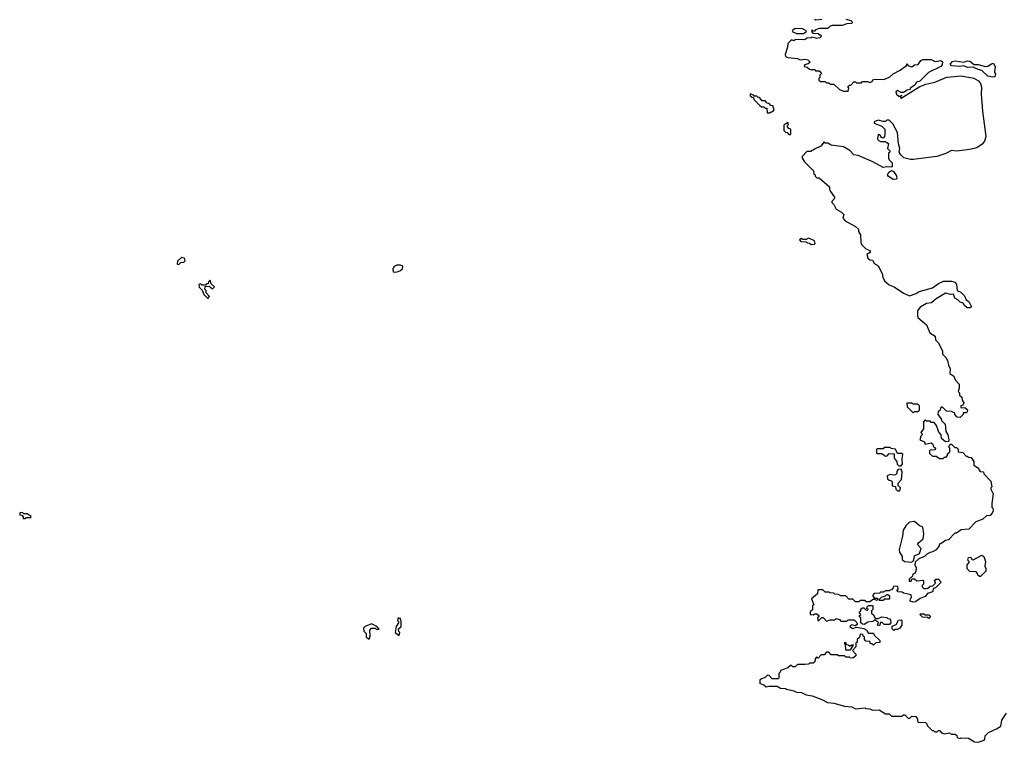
# Model space of a CAD drawing. Extents: x 2737958 to 2903317, y 894217 to 1030017.
# Tile 88 of 123: x 2867272 to 2875452, y 917552 to 923554. Entities that reach past the tile are written whole.
import ezdxf

# ---------------------------------------------------------------- set-up
doc = ezdxf.new("R2010")
doc.units = 0

msp = doc.modelspace()

# ---------------------------------------------------------------- linework, layer by layer
at = {"layer": '0CON05XD'}
for points in [[(2874135, 923560), (2874177, 923547), (2874190, 923535), (2874185, 923522.5), (2874145, 923520), (2874105, 923506.7), (2874023, 923507), (2874005, 923500), (2873985, 923480), (2873915, 923480), (2873885, 923470), (2873875, 923460), (2873865, 923460), (2873855, 923470), (2873850, 923455), (2873861.7, 923441.7), (2873905, 923440), (2873915, 923430), (2873928.3, 923428.3), (2873930, 923415), (2873920, 923405), (2873895, 923397.5), (2873855, 923410), (2873847, 923403), (2873815, 923400), (2873793, 923387), (2873745, 923390), (2873715, 923387.5), (2873705, 923380), (2873685, 923387.5), (2873655, 923357.5), (2873652, 923325), (2873631.2, 923265), (2873635, 923247.5), (2873655, 923240), (2873733, 923233), (2873755, 923220), (2873795, 923226.7), (2873820.7, 923220.7), (2873838.3, 923201.7), (2873821.7, 923188.3), (2873791.7, 923178.3), (2873790, 923165), (2873815, 923160), (2873833, 923143), (2873845, 923140), (2873875, 923140), (2873885, 923130), (2873915, 923130), (2873928.3, 923118.3), (2873930, 923105), (2873920, 923095), (2873920, 923075), (2873910, 923065), (2873911.7, 923051.7), (2873925, 923040), (2873965, 923040), (2873975, 923030), (2873995, 923030), (2874005, 923020), (2874035, 923020), (2874083.3, 922973.3), (2874115, 922960), (2874155, 922960), (2874160, 922985), (2874151.7, 922998.3), (2874165, 923010), (2874178.3, 923011.7), (2874203, 923037), (2874217, 923037), (2874225, 923030), (2874265, 923030), (2874275, 923040), (2874315, 923040), (2874335, 923032.5), (2874355, 923040), (2874360, 923055), (2874378.3, 923061.7), (2874455, 923057.5), (2874500.7, 923079.3), (2874530, 923105), (2874586.1, 923133.9), (2874640, 923175), (2874645, 923190), (2874650, 923175), (2874685, 923163.8), (2874705, 923180), (2874737, 923183), (2874757.5, 923215), (2874775, 923223.3), (2874845, 923222.5), (2874877, 923207), (2874925, 923216.7), (2874937.5, 923205), (2874935, 923180), (2874925, 923166.7), (2874823.9, 923116.1), (2874750, 923045), (2874723.6, 923036.4), (2874709.3, 923010.7), (2874670, 922985), (2874670, 922975), (2874645, 922970), (2874615, 922950), (2874595, 922950), (2874565, 922966.7), (2874551.2, 922955), (2874556.7, 922935), (2874575, 922920), (2874590, 922920), (2874598.3, 922928.3), (2874598.3, 922921.7), (2874590, 922920), (2874590, 922905), (2874595, 922902.5), (2874751.3, 922998.7), (2874800.5, 923019.5), (2874875, 923035.6), (2874975, 923076.7), (2875095, 923088.2), (2875199.4, 923069.4), (2875237, 923047), (2875253.2, 923023.2), (2875262.5, 922995), (2875261.1, 922935), (2875271.6, 922795), (2875298.5, 922585), (2875288.9, 922545), (2875269.5, 922520.5), (2875225, 922491.4), (2875165, 922476.5), (2875055, 922462.1), (2875015, 922468.9), (2874966.7, 922443.3), (2874890.8, 922419.2), (2874695, 922392.5), (2874672.6, 922392.6), (2874617.8, 922407.8), (2874591.7, 922431.7), (2874580, 922455), (2874584.2, 922485), (2874572.3, 922522.3), (2874565, 922617.5), (2874525, 922688.8), (2874495, 922720), (2874475, 922720), (2874465, 922710), (2874445, 922707.5), (2874405, 922720), (2874370, 922705), (2874370, 922695), (2874435, 922670), (2874460, 922645), (2874460, 922605), (2874457.5, 922585), (2874445, 922570), (2874430, 922575), (2874430, 922585), (2874418.3, 922598.3), (2874405, 922600), (2874397.5, 922565), (2874405, 922552.5), (2874425, 922542.5), (2874461.7, 922541.7), (2874490, 922525), (2874482.5, 922485), (2874500, 922465), (2874500, 922455), (2874490, 922445), (2874490, 922405), (2874495, 922390), (2874520, 922365), (2874520, 922335), (2874515, 922330), (2874475, 922333.3), (2874445, 922327.5), (2874360, 922375), (2874237, 922427), (2874203, 922433), (2874168.3, 922468.3), (2874115, 922497.5), (2874013, 922513), (2873985, 922530), (2873965, 922530), (2873955, 922540), (2873927, 922503), (2873875, 922480), (2873865, 922470), (2873851.7, 922468.3), (2873845, 922460), (2873811.7, 922458.3), (2873771.7, 922418.3), (2873773, 922403), (2873793.6, 922373.6), (2873868.3, 922298.3), (2873870, 922275), (2873880, 922265), (2873880, 922255), (2873895, 922240), (2873915, 922240), (2874000, 922165), (2874000, 922145), (2874008.3, 922128.3), (2874041.7, 922081.7), (2874041.7, 922068.3), (2874020, 922045), (2874020, 922035), (2874035, 922020), (2874055, 921980), (2874100, 921955), (2874120, 921935), (2874110, 921905), (2874130, 921885), (2874217, 921837), (2874240, 921815), (2874240, 921795), (2874257, 921767), (2874260, 921705), (2874267.5, 921685), (2874300, 921655), (2874337.5, 921635), (2874338.3, 921621.7), (2874310, 921605), (2874317.5, 921575), (2874335, 921560), (2874357.5, 921557.5), (2874372, 921532), (2874405, 921510), (2874437.5, 921445), (2874442.5, 921415), (2874457.5, 921385), (2874495, 921353.3), (2874536.1, 921336.1), (2874615, 921283.3), (2874665, 921260.8), (2874719.1, 921280.9), (2874745, 921298), (2874855, 921326), (2874905, 921363.8), (2874946.1, 921383.9), (2875015, 921383.3), (2875043.8, 921373.8), (2875056.1, 921356.1), (2875060, 921305), (2875092.5, 921292.5), (2875120.7, 921260.7), (2875135, 921227.5), (2875157.5, 921215), (2875179.3, 921170.7), (2875170, 921160), (2875145, 921161.2), (2875120.5, 921180.5), (2875109.3, 921199.3), (2875085, 921207.5), (2875065, 921227.5), (2875040.7, 921240.7), (2875030, 921275), (2875005, 921272.5), (2874965, 921282.5), (2874886.7, 921235), (2874847.7, 921202.3), (2874805, 921196.2), (2874753.9, 921166.1), (2874730, 921135), (2874730, 921095), (2874735, 921080), (2874805, 921020), (2874833.6, 920953.6), (2874877, 920927), (2874880, 920895), (2874903.6, 920873.6), (2874937.5, 920805), (2874937.5, 920775), (2874967.7, 920747.7), (2874980, 920725), (2874987.5, 920685), (2875002.5, 920655), (2875000, 920615), (2875033, 920593), (2875043, 920563), (2875076.2, 920526.2), (2875077.5, 920495), (2875070, 920465), (2875080, 920455), (2875080, 920435), (2875098.3, 920418.3), (2875103, 920393), (2875117, 920373), (2875108.3, 920351.7), (2875091.7, 920348.3), (2875090, 920335), (2875095, 920330), (2875125, 920332.5), (2875147.5, 920315), (2875143, 920297), (2875135, 920290), (2875111.7, 920288.3), (2875110, 920275), (2875085, 920250), (2875061.7, 920251.7), (2875040, 920275), (2875040, 920285), (2875015, 920300), (2874971.7, 920301.7), (2874935, 920340), (2874921.7, 920328.3), (2874918.3, 920311.7), (2874901.7, 920298.3), (2874900, 920275), (2874928.3, 920238.3), (2874930, 920225), (2874960, 920195), (2874967.5, 920135), (2874982.5, 920105), (2874992.5, 920065), (2874988.3, 920051.7), (2874965, 920047.5), (2874930, 920075), (2874927.5, 920105), (2874908.3, 920128.3), (2874890, 920185), (2874868.3, 920208.3), (2874845, 920210), (2874835, 920220), (2874805, 920220), (2874795, 920230), (2874780, 920215), (2874780, 920155), (2874760, 920125), (2874770, 920115), (2874770, 920105), (2874760, 920095), (2874750, 920065), (2874788.3, 920048.3), (2874795, 920030), (2874845, 920040), (2874858.3, 920028.3), (2874861.7, 920011.7), (2874880, 919995), (2874878.3, 919981.7), (2874835, 919980), (2874830, 919975), (2874831.7, 919951.7), (2874855, 919930), (2874885, 919930), (2874915, 919910), (2874945, 919910), (2874955, 919920), (2874968.3, 919921.7), (2874980, 919935), (2874981.7, 919948.3), (2875000, 919965), (2875000, 919995), (2874992.5, 920005), (2875001.7, 920028.3), (2875015, 920030), (2875041.7, 920001.7), (2875055, 920000), (2875068.3, 919988.3), (2875070, 919965), (2875108.3, 919958.3), (2875135, 919930), (2875145, 919930), (2875155, 919920), (2875178.3, 919918.3), (2875200, 919885), (2875200, 919855), (2875238.3, 919828.3), (2875240, 919815), (2875251.7, 919801.7), (2875278.3, 919798.3), (2875281.7, 919781.7), (2875341.7, 919721.7), (2875350, 919675), (2875340, 919665), (2875340, 919655), (2875360, 919615), (2875350, 919535), (2875350, 919505), (2875357, 919497), (2875360, 919475), (2875352.5, 919455), (2875335, 919437.5), (2875305, 919432.5), (2875273.6, 919406.4), (2875215, 919382.5), (2875157, 919323), (2875093, 919317), (2875055, 919290), (2875041.7, 919288.3), (2874990, 919235), (2874965, 919230), (2874925, 919200), (2874911.7, 919198.3), (2874910, 919185), (2874885, 919152.5), (2874856.7, 919133.3), (2874835, 919130), (2874810, 919115), (2874790, 919095), (2874743, 919077), (2874711.7, 919048.3), (2874710, 919025), (2874720, 919005), (2874717, 918973), (2874710, 918955), (2874691.7, 918948.3), (2874688.3, 918931.7), (2874661.7, 918908.3), (2874661.7, 918891.7), (2874678.3, 918891.7), (2874685, 918910), (2874705, 918910), (2874725, 918892.5), (2874775, 918900), (2874780, 918895), (2874780, 918865), (2874770, 918855), (2874770, 918845), (2874785, 918830), (2874805, 918830), (2874817, 918833), (2874835, 918850), (2874858.3, 918851.7), (2874880, 918875), (2874871.7, 918898.3), (2874885, 918907.5), (2874907, 918907), (2874927, 918883), (2874880, 918835), (2874865, 918830), (2874855, 918802.5), (2874815, 918787.5), (2874796.1, 918763.9), (2874753, 918747), (2874715, 918720), (2874695, 918717.5), (2874670, 918725), (2874673, 918747), (2874680, 918755), (2874678.3, 918778.3), (2874615, 918790), (2874605, 918800), (2874571.7, 918801.7), (2874560, 918815), (2874570, 918825), (2874567, 918847), (2874535, 918850), (2874530, 918835), (2874515, 918820), (2874503, 918817)], [(2873875, 923560), (2873885, 923552.5), (2873935, 923560)], [(2873785, 923440), (2873810, 923455), (2873798.3, 923468.3), (2873775, 923477.5), (2873715, 923480), (2873695, 923467.5), (2873690, 923455), (2873725, 923440), (2873785, 923440)], [(2875355, 923077.5), (2875315, 923086.2), (2875265, 923133.8), (2875235, 923140), (2875195, 923160), (2875146.4, 923156.4), (2875115, 923172.5), (2875084.1, 923165.9), (2875015, 923171.4), (2875001.2, 923185), (2875022.6, 923207.4), (2875045, 923211.9), (2875115, 923202.5), (2875145, 923212), (2875165, 923209.2), (2875202, 923182), (2875235, 923181.4), (2875295, 923165.8), (2875315, 923168), (2875345, 923188.8), (2875362.5, 923192.5), (2875377, 923163), (2875370, 923125), (2875370, 923115), (2875380, 923105), (2875375, 923080), (2875355, 923077.5)], [(2873505, 922780), (2873515, 922790), (2873528.3, 922791.7), (2873540, 922805), (2873528.3, 922838.3), (2873511.7, 922841.7), (2873498.3, 922858.3), (2873481.7, 922861.7), (2873465, 922880), (2873441.7, 922881.7), (2873418.3, 922908.3), (2873405, 922910), (2873395, 922920), (2873375, 922920), (2873368.3, 922928.3), (2873341.7, 922938.3), (2873341.7, 922921.7), (2873355, 922910), (2873368.3, 922908.3), (2873371.7, 922891.7), (2873421.7, 922841.7), (2873435, 922830), (2873455, 922830), (2873465, 922820), (2873478.3, 922818.3), (2873481.7, 922781.7), (2873505, 922780)], [(2873675, 922600), (2873680, 922605), (2873680, 922645), (2873661.7, 922651.7), (2873650, 922665), (2873650, 922675), (2873660, 922685), (2873655, 922700), (2873621.7, 922678.3), (2873620, 922635), (2873635, 922620), (2873648.3, 922618.3), (2873661.7, 922601.7), (2873675, 922600)], [(2874528.3, 922228.3), (2874490.7, 922250.7), (2874482.5, 922265), (2874492, 922288), (2874515, 922302.5), (2874533, 922293), (2874557, 922257), (2874560, 922235), (2874555, 922230), (2874528.3, 922228.3)], [(2873848.3, 921688.3), (2873875, 921690), (2873880, 921695), (2873876.4, 921716.4), (2873840, 921735), (2873825, 921738.8), (2873805, 921730), (2873775, 921730), (2873765, 921736.7), (2873750, 921725), (2873763, 921713), (2873805, 921710), (2873815, 921700), (2873835, 921697.5), (2873848.3, 921688.3)], [(2868595, 921520), (2868611.7, 921538.3), (2868635, 921540), (2868647.5, 921552.5), (2868640, 921575), (2868615, 921580), (2868581.7, 921548.3), (2868580, 921525), (2868595, 921520)], [(2870395, 921457.5), (2870415, 921463.3), (2870435, 921470), (2870453.3, 921485), (2870455, 921507.5), (2870435.9, 921515.9), (2870406.1, 921516.1), (2870382.5, 921505), (2870372.5, 921485), (2870375, 921460), (2870395, 921457.5)], [(2868835, 921240), (2868850, 921255), (2868820, 921285), (2868820, 921305), (2868810, 921315), (2868811.7, 921338.3), (2868845, 921340), (2868875, 921320), (2868890, 921335), (2868861.7, 921361.7), (2868855, 921390), (2868841.7, 921378.3), (2868838.3, 921361.7), (2868825, 921360), (2868815, 921350), (2868785, 921350), (2868775, 921360), (2868760, 921355), (2868761.7, 921331.7), (2868788.3, 921308.3), (2868801.7, 921271.7), (2868835, 921240)], [(2874695, 920290), (2874705, 920300), (2874735, 920300), (2874748.3, 920311.7), (2874748.3, 920348.3), (2874735, 920360), (2874695, 920360), (2874685, 920370), (2874641.7, 920368.3), (2874645, 920340), (2874695, 920290)], [(2874595, 919850), (2874607.5, 919865), (2874602.5, 919905), (2874610, 919945), (2874605, 919950), (2874565, 919950), (2874548.3, 919988.3), (2874513, 919993), (2874505, 920000), (2874455, 920000), (2874445, 919990), (2874395, 919990), (2874390, 919985), (2874390, 919955), (2874395, 919950), (2874435, 919950), (2874465, 919930), (2874478.3, 919931.7), (2874495, 919950), (2874538.3, 919948.3), (2874538.3, 919918.3), (2874543, 919903), (2874560, 919885), (2874561.7, 919861.7), (2874575, 919850), (2874595, 919850)], [(2874585, 919640), (2874590, 919665), (2874570, 919685), (2874570, 919705), (2874597.5, 919735), (2874602.5, 919795), (2874595, 919820), (2874571.7, 919818.3), (2874560, 919805), (2874560, 919785), (2874547, 919773), (2874535, 919770), (2874505, 919777.5), (2874480, 919765), (2874481.7, 919741.7), (2874495, 919730), (2874508.3, 919728.3), (2874520, 919715), (2874521.7, 919681.7), (2874548.3, 919678.3), (2874550, 919655), (2874565, 919640), (2874585, 919640)], [(2867315, 919410), (2867325, 919420), (2867365, 919420), (2867368.3, 919428.3), (2867335, 919450), (2867305, 919450), (2867295, 919460), (2867271.7, 919458.3), (2867271.7, 919441.7), (2867288.3, 919438.3), (2867300, 919425), (2867301.7, 919411.7), (2867315, 919410)], [(2874685, 919050), (2874700, 919065), (2874705, 919100), (2874748.8, 919121.2), (2874761.7, 919161.7), (2874732.5, 919195), (2874740.7, 919209.3), (2874778.3, 919241.7), (2874782.5, 919285), (2874775, 919340), (2874745, 919352.5), (2874705, 919387.5), (2874665, 919380), (2874635, 919350), (2874612.5, 919315), (2874607.5, 919265), (2874580, 919155), (2874580.7, 919130.7), (2874602.5, 919095), (2874605, 919070), (2874623, 919053), (2874685, 919050)], [(2875255, 918930), (2875245, 918930), (2875231.7, 918941.7), (2875230, 918955), (2875218.3, 918968.3), (2875165, 918970), (2875143, 918993), (2875143, 919027), (2875160, 919045), (2875160, 919055), (2875150, 919065), (2875155, 919087.5), (2875175, 919090), (2875181.7, 919071.7), (2875195, 919067.5), (2875265, 919106.7), (2875282.5, 919095), (2875297.5, 919055), (2875290, 919015), (2875300, 918995), (2875300, 918975), (2875255, 918930)], [(2874503, 918817), (2874495, 918810), (2874465, 918810), (2874445, 918800), (2874425, 918800), (2874415, 918790), (2874371.7, 918788.3), (2874360, 918775), (2874360, 918765), (2874375, 918750), (2874398.3, 918748.3), (2874400, 918735), (2874395, 918730), (2874365, 918740), (2874335, 918720), (2874305, 918720), (2874295, 918730), (2874255, 918730), (2874245, 918720), (2874215, 918720), (2874195, 918740), (2874161.7, 918741.7), (2874135, 918770), (2874095, 918770), (2874075, 918780), (2874043, 918783), (2874035, 918790), (2874003, 918793), (2873995, 918800), (2873965, 918800), (2873945, 918820), (2873901.7, 918818.3), (2873900, 918785), (2873850, 918745), (2873870, 918695), (2873860, 918685), (2873857.5, 918652.5), (2873840, 918635), (2873840, 918615), (2873865, 918612.5), (2873875, 918620), (2873895, 918620), (2873910, 918605), (2873910, 918595), (2873900, 918585), (2873905, 918560), (2873935, 918590), (2873948.3, 918588.3), (2873975, 918560), (2874005, 918570), (2874045, 918570), (2874055, 918580), (2874081.7, 918571.7), (2874095, 918560), (2874145, 918560), (2874155, 918570), (2874205, 918570), (2874228.3, 918548.3), (2874232.5, 918535), (2874215, 918520), (2874183, 918527), (2874170, 918515), (2874180, 918505), (2874195, 918497.5), (2874225, 918507.5), (2874285, 918496.7), (2874310, 918485), (2874311.7, 918471.7), (2874325, 918460), (2874365, 918460), (2874371.7, 918441.7), (2874418.3, 918398.3), (2874418.3, 918381.7), (2874385, 918380), (2874365, 918360), (2874355, 918370), (2874341.7, 918371.7), (2874335, 918390), (2874301.7, 918391.7), (2874290, 918405), (2874290, 918425), (2874280, 918435), (2874278.3, 918448.3), (2874255, 918450), (2874248.3, 918421.7), (2874230, 918405), (2874230, 918385), (2874220, 918375), (2874220, 918345), (2874190, 918315), (2874220, 918285), (2874218.3, 918271.7), (2874195, 918250), (2874173, 918253), (2874165, 918260), (2874135, 918260), (2874125, 918270), (2874075, 918270), (2874065, 918280), (2874015, 918280), (2873995, 918300), (2873975, 918300), (2873955, 918280), (2873931.7, 918278.3), (2873905, 918250), (2873891.7, 918258.3), (2873880, 918245), (2873878.3, 918221.7), (2873865, 918210), (2873835, 918210), (2873825, 918202.5), (2873795, 918200), (2873735, 918200), (2873715, 918180), (2873695, 918180), (2873685, 918190), (2873675, 918190), (2873655, 918170), (2873591.7, 918148.3), (2873590, 918135), (2873580, 918125), (2873580, 918085), (2873575, 918080), (2873525, 918080), (2873498.3, 918108.3), (2873485, 918110), (2873465, 918090), (2873435, 918080), (2873421.7, 918068.3), (2873420, 918045), (2873425, 918040), (2873455, 918030), (2873475, 918012.5), (2873495, 918020), (2873565, 918020), (2873593, 918003), (2873635, 918000), (2873643, 917993), (2873705, 917980), (2873725, 917970), (2873767, 917967), (2873805, 917947.5), (2873855, 917937.5), (2873935, 917907.5), (2873983, 917883), (2874035, 917877.5), (2874125, 917852.5), (2874185, 917847.5), (2874215, 917830), (2874295, 917840), (2874303, 917833), (2874335, 917830), (2874358.3, 917818.3), (2874411.7, 917821.7), (2874465, 917790), (2874495, 917790), (2874515, 917770), (2874605, 917770), (2874615, 917780), (2874625, 917780), (2874655, 917750), (2874668.3, 917751.7), (2874685, 917770), (2874717, 917767), (2874730, 917745), (2874735, 917720), (2874798.3, 917718.3), (2874810, 917705), (2874811.7, 917691.7), (2874851.7, 917651.7), (2874865, 917650), (2874875, 917640), (2874895, 917640), (2874905, 917650), (2874915, 917650), (2874931.7, 917631.7), (2874955, 917622.5), (2874995, 917630), (2875015, 917620), (2875045, 917620), (2875058.3, 917608.3), (2875061.7, 917591.7), (2875083, 917583), (2875095, 917590), (2875155, 917587.5), (2875205, 917557.5), (2875235, 917552.5)], [(2874445, 918730), (2874415, 918730), (2874410, 918735), (2874431.7, 918758.3), (2874465, 918770), (2874475, 918780), (2874485, 918780), (2874498.3, 918768.3), (2874498.3, 918741.7), (2874455, 918740), (2874445, 918730)], [(2874415, 918520), (2874400, 918525), (2874408.3, 918548.3), (2874375, 918570), (2874360, 918555), (2874318.3, 918551.7), (2874288.3, 918531.7), (2874275, 918533.3), (2874260, 918545), (2874260, 918585), (2874250, 918595), (2874250, 918605), (2874260, 918615), (2874250, 918625), (2874250, 918635), (2874260, 918645), (2874261.7, 918658.3), (2874275, 918670), (2874285, 918670), (2874301.7, 918651.7), (2874315, 918650), (2874320, 918655), (2874310, 918665), (2874311.7, 918678.3), (2874325, 918690), (2874355, 918690), (2874360, 918685), (2874360, 918655), (2874350, 918645), (2874350, 918625), (2874368.3, 918608.3), (2874370, 918595), (2874381.7, 918581.7), (2874405, 918580), (2874435, 918593.3), (2874475, 918590), (2874485, 918580), (2874498.3, 918578.3), (2874507, 918567), (2874510, 918545), (2874498.3, 918531.7), (2874455, 918530), (2874437, 918547), (2874422.5, 918547.5), (2874415, 918520)], [(2874825, 918580), (2874815, 918590), (2874773, 918593), (2874750, 918615), (2874755, 918620), (2874785, 918620), (2874795, 918610), (2874825, 918610), (2874840, 918595), (2874825, 918580)], [(2870175, 918410), (2870182.5, 918435), (2870180, 918485), (2870195, 918500), (2870225, 918500), (2870235, 918490), (2870257.5, 918492.5), (2870240, 918515), (2870195, 918536.7), (2870142.5, 918515), (2870128.3, 918501.7), (2870130, 918475), (2870150, 918455), (2870150, 918425), (2870175, 918410)], [(2870425, 918440), (2870430, 918465), (2870423, 918473), (2870420, 918495), (2870440, 918515), (2870440, 918555), (2870435, 918580), (2870425, 918580), (2870415, 918590), (2870410, 918565), (2870420, 918555), (2870420, 918545), (2870400, 918515), (2870390, 918465), (2870425, 918440)], [(2874535, 918480), (2874520, 918495), (2874521.7, 918518.3), (2874555, 918530), (2874573.6, 918566.4), (2874595, 918570), (2874600, 918565), (2874600, 918525), (2874585, 918500), (2874565, 918490), (2874545, 918490), (2874535, 918480)], [(2874175, 918320), (2874198.3, 918358.3), (2874185, 918360), (2874175, 918350), (2874165, 918350), (2874155, 918360), (2874141.7, 918361.7), (2874138.3, 918378.3), (2874121.7, 918378.3), (2874130, 918365), (2874131.7, 918321.7), (2874175, 918320)], [(2875235, 917552.5), (2875285, 917570), (2875291.7, 917578.3), (2875293, 917607), (2875320, 917635), (2875387, 917663), (2875423, 917687), (2875433, 917737), (2875470, 917795)]]:
    msp.add_lwpolyline(points, dxfattribs=at)

doc.saveas('drawing.dxf')
